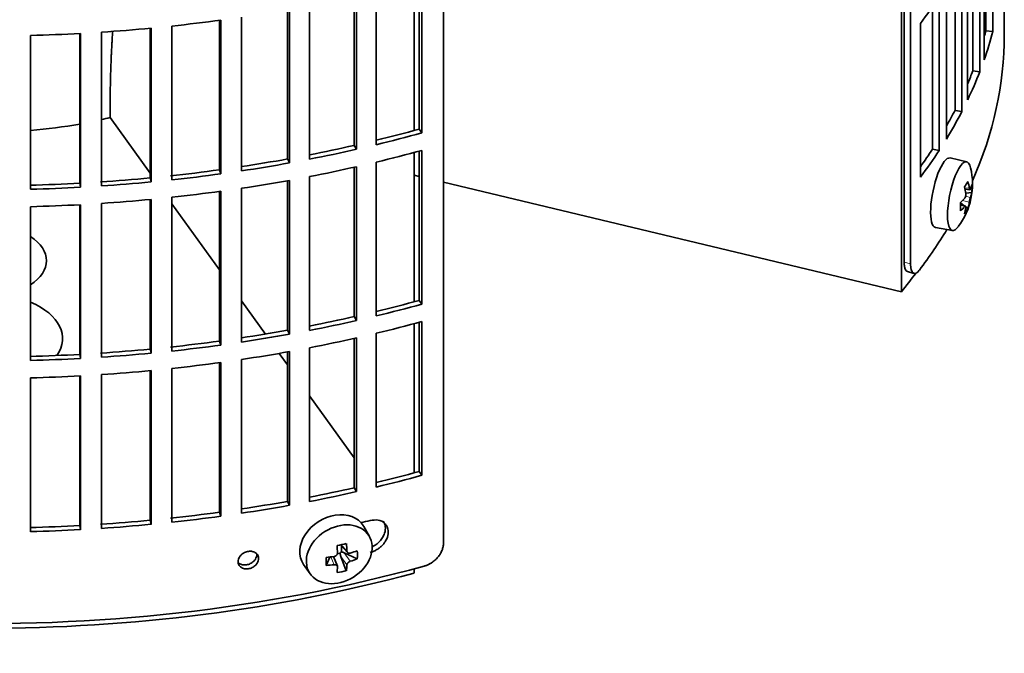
# Model space of a CAD drawing. Header units: millimetres. Extents: x 452 to 1336, y -1172 to 1297.
# Tile 5 of 27: x 1192 to 1330, y -1108 to -1019. Entities that reach past the tile are written whole.
import ezdxf

# ---------------------------------------------------------------- set-up
doc = ezdxf.new("R2010")
doc.units = ezdxf.units.MM
for name, color, linetype in [('M5X8_UNI7687', 7, 'Continuous'), ('VSI344-454_FILTR', 7, 'Continuous'), ('VSI344-454_SUPPO', 7, 'Continuous')]:
    doc.layers.add(name, color=color, linetype=linetype)

# ---------------------------------------------------------------- blocks, each defined once
blk = doc.blocks.new('SE4')
at = {"layer": 'M5X8_UNI7687', "color": 7, "linetype": 'Continuous', "lineweight": 35}
for p, q in [((1325.2, -1039.29), (1322.86, -1038.73)), ((1324.96, -1043.14), (1325.64, -1043.2)), ((1325.91, -1043.61), (1325.05, -1043.69)), ((1324.83, -1045.45), (1324.31, -1045.05)), ((1325.02, -1045.51), (1324.32, -1045.27)), ((1325.35, -1045.84), (1325.04, -1045.6)), ((1320.81, -1048.51), (1323.17, -1048.94)), ((1241.15, -1091.97), (1240.35, -1090.58)), ((1237.03, -1094.34), (1236.61, -1094.43)), ((1237.08, -1093.16), (1238.08, -1094.24)), ((1237.21, -1093.3), (1237.21, -1094.15)), ((1239.45, -1095.14), (1237.61, -1094.28)), ((1235.06, -1096.06), (1235.58, -1094.88)), ((1236.64, -1096.16), (1236.08, -1094.82)), ((1237.9, -1096.8), (1237.14, -1094.79)), ((1231.9, -1095.91), (1232.81, -1097.22))]:
    blk.add_line(p, q, dxfattribs=at)
at = {"layer": 'M5X8_UNI7687', "color": 4, "linetype": 'Continuous', "lineweight": 9}
for p, q in [((1324.91, -1042.92), (1325.54, -1042.98)), ((1325.02, -1044.11), (1325.71, -1044.27)), ((1324.89, -1045.58), (1324.33, -1045.39)), ((1325.54, -1044.95), (1324.6, -1044.73)), ((1237.17, -1093.14), (1237.99, -1094.02)), ((1237.61, -1094.28), (1238.46, -1095.48)), ((1236.19, -1095.96), (1235.73, -1094.86)), ((1237.99, -1095.99), (1237.14, -1094.79))]:
    blk.add_line(p, q, dxfattribs=at)
at = {"layer": 'M5X8_UNI7687', "color": 7, "linetype": 'Continuous', "lineweight": 35}
blk.add_arc((1316, -1042.39), 10, 323.0972, 13.1681, dxfattribs=at)
for centre, major_axis, ratio, start_param, end_param in [((1321.82, -1043.62), (1.03, 4.89), 0.279258, 0, 3.149676), ((1321.82, -1043.62), (1.03, 4.89), 0.279258, 6.275102, 6.283185), ((1324.17, -1044.11), (-1.01, -4.83), 0.279258, 2.602715, 6.283185), ((1318.07, -1045.33), (7.56, 5.34), 0.305094, -0.70884, -0.559147), ((1316.06, -1042.31), (7.78, -6.28), 0.739997, 0.659835, 0.774395), ((1315.96, -1042.48), (9.07, -4.21), 0.788675, 0.472009, 0.586568), ((1316.01, -1042.52), (9.95, 0.98), 0.550814, -0.283422, -0.168863), ((1317.02, -1044.49), (8.32, 4.07), 0.785719, 5.841156, 5.990848), ((1316.01, -1042.52), (9.95, 0.98), 0.550814, -0.64024, -0.525681), ((1316.01, -1042.27), (9.95, -1.02), 0.599492, 6.115611, 6.23017), ((1319.12, -1041.17), (3.38, -8.62), 0.459156, 0.788486, 0.938178), ((1316.01, -1042.27), (9.95, -1.02), 0.599492, -0.524392, -0.409833), ((1316.06, -1042.31), (7.78, -6.28), 0.739997, 0.303018, 0.417577), ((1318.07, -1040.33), (6.53, -6.56), 0.631658, 0.068863, 0.218555), ((1315.96, -1042.48), (9.07, -4.21), 0.788675, 0.115191, 0.22975), ((1324.17, -1044.11), (-1.01, -4.83), 0.279258, 0, 0.538878), ((1236.06, -1093.13), (4.23, 2.67), 0.767256, 0, 3.174849), ((1236.06, -1093.13), (4.23, 2.67), 0.767256, 6.249929, 6.283185), ((1234.69, -1093.47), (9.07, 1.85), 0.019763, -1.362564, -1.212872), ((1234.09, -1089.75), (1.53, -9.88), 0.211325, 1.060011, 1.174571), ((1237.44, -1094.46), (-0.426, -0.263), 0.771805, 4.793187, 5.319985), ((1237.61, -1094.7), (-0.389, 0.866), 0.498877, 0.936528, 1.454729), ((1237.61, -1094.7), (-0.787, 0.46), 0.398513, 4.948942, 5.467143), ((1233.8, -1089.81), (2.6, -9.66), 0.345066, 1.029371, 1.14393), ((1233.94, -1089.9), (9.99, 0.35), 0.508283, -1.119427, -1.004868), ((1231.81, -1091.57), (5.99, -7.06), 0.675161, 0.597011, 0.746703), ((1237.57, -1090.36), (-1.49, -9.14), 0.222064, -1.011937, -0.862245), ((1233.94, -1089.9), (9.99, 0.35), 0.508283, 4.80694, 4.9215), ((1233.94, -1089.65), (9.99, -0.39), 0.642024, -1.076849, -0.96229), ((1233.94, -1089.65), (9.99, -0.39), 0.642024, 4.849519, 4.964078), ((1234.09, -1089.75), (1.53, -9.88), 0.211325, 0.703193, 0.817753), ((1234.69, -1088.47), (8.01, -4.64), 0.916989, 5.413008, 5.5627), ((1233.8, -1089.81), (2.6, -9.66), 0.345066, 0.672553, 0.787113)]:
    blk.add_ellipse(centre, major_axis=major_axis, ratio=ratio, start_param=start_param, end_param=end_param, dxfattribs=at)
blk.add_ellipse((1236.91, -1094.49), major_axis=(-4.17, -2.63), ratio=0.767256, dxfattribs=at)
for points in [[(1325.54, -1042.98), (1325.55, -1042.99), (1325.55, -1043.02), (1325.56, -1043.05), (1325.57, -1043.09), (1325.57, -1043.11), (1325.58, -1043.14), (1325.59, -1043.16), (1325.61, -1043.18), (1325.62, -1043.19), (1325.63, -1043.19), (1325.64, -1043.2), (1325.65, -1043.19), (1325.67, -1043.19), (1325.68, -1043.18), (1325.69, -1043.16), (1325.7, -1043.14), (1325.71, -1043.12), (1325.71, -1043.11)], [(1324.89, -1044.42), (1324.9, -1044.41), (1324.91, -1044.39), (1324.93, -1044.36), (1324.95, -1044.33), (1324.97, -1044.29), (1324.99, -1044.25), (1325, -1044.21), (1325.02, -1044.17), (1325.03, -1044.12), (1325.04, -1044.07), (1325.05, -1044.02), (1325.06, -1043.97), (1325.06, -1043.93), (1325.06, -1043.88), (1325.07, -1043.84), (1325.06, -1043.79), (1325.06, -1043.76), (1325.06, -1043.75)], [(1325.71, -1044.27), (1325.71, -1044.28), (1325.7, -1044.3), (1325.69, -1044.34), (1325.68, -1044.37), (1325.67, -1044.41), (1325.65, -1044.45), (1325.64, -1044.49), (1325.63, -1044.54), (1325.62, -1044.59), (1325.61, -1044.64), (1325.59, -1044.68), (1325.58, -1044.73), (1325.57, -1044.78), (1325.57, -1044.82), (1325.56, -1044.86), (1325.55, -1044.91), (1325.55, -1044.94), (1325.54, -1044.95)], [(1325.06, -1045.72), (1325.06, -1045.71), (1325.06, -1045.68), (1325.07, -1045.65), (1325.06, -1045.62), (1325.06, -1045.59), (1325.06, -1045.57), (1325.05, -1045.55), (1325.04, -1045.53), (1325.03, -1045.52), (1325.02, -1045.51), (1325, -1045.51), (1324.99, -1045.51), (1324.97, -1045.52), (1324.95, -1045.53), (1324.93, -1045.54), (1324.91, -1045.56), (1324.9, -1045.57), (1324.89, -1045.58)], [(1236.19, -1094.8), (1236.2, -1094.8), (1236.24, -1094.79), (1236.28, -1094.78), (1236.33, -1094.76), (1236.37, -1094.74), (1236.41, -1094.72), (1236.45, -1094.69), (1236.49, -1094.66), (1236.53, -1094.62), (1236.56, -1094.59), (1236.58, -1094.55), (1236.61, -1094.51), (1236.63, -1094.47), (1236.64, -1094.43), (1236.65, -1094.38), (1236.66, -1094.34), (1236.66, -1094.31), (1236.66, -1094.3)], [(1237.99, -1094.02), (1237.99, -1094.03), (1237.99, -1094.06), (1238, -1094.1), (1238.02, -1094.14), (1238.03, -1094.17), (1238.05, -1094.2), (1238.08, -1094.23), (1238.11, -1094.26), (1238.14, -1094.29), (1238.17, -1094.31), (1238.21, -1094.32), (1238.25, -1094.33), (1238.29, -1094.34), (1238.33, -1094.34), (1238.37, -1094.34), (1238.41, -1094.34), (1238.44, -1094.33), (1238.46, -1094.32)], [(1238.46, -1095.48), (1238.44, -1095.49), (1238.41, -1095.5), (1238.37, -1095.52), (1238.33, -1095.54), (1238.29, -1095.56), (1238.25, -1095.59), (1238.21, -1095.62), (1238.17, -1095.65), (1238.14, -1095.69), (1238.11, -1095.72), (1238.08, -1095.76), (1238.05, -1095.8), (1238.03, -1095.84), (1238.02, -1095.87), (1238, -1095.91), (1237.99, -1095.95), (1237.99, -1095.98), (1237.99, -1095.99)], [(1236.66, -1096.27), (1236.66, -1096.26), (1236.66, -1096.23), (1236.65, -1096.2), (1236.64, -1096.16), (1236.63, -1096.13), (1236.61, -1096.1), (1236.58, -1096.07), (1236.56, -1096.05), (1236.53, -1096.02), (1236.49, -1096), (1236.45, -1095.99), (1236.41, -1095.97), (1236.37, -1095.96), (1236.33, -1095.96), (1236.28, -1095.96), (1236.24, -1095.96), (1236.2, -1095.96), (1236.19, -1095.96)]]:
    blk.add_open_spline(points, degree=3, dxfattribs=at)
at = {"layer": 'VSI344-454_FILTR', "color": 7, "linetype": 'Continuous', "lineweight": 35}
for p, q in [((1251.57, -1092.94), (1251.57, -871.67)), ((1317.3, -1053.64), (1317.3, -878.58)), ((1316.39, -1053.4), (1316.39, -881.97)), ((1328.87, -1020.93), (1328.87, -999.29)), ((1327.88, -1020.83), (1327.88, -1002.6)), ((1327.64, -1024.93), (1327.64, -1003.29)), ((1327.02, -1026.61), (1327.02, -1004.97)), ((1326.05, -1026.47), (1326.05, -1007.32)), ((1325.32, -1030.55), (1325.32, -1008.91)), ((1324.5, -1032.21), (1324.5, -1010.57)), ((1323.55, -1032.03), (1323.55, -1012.34)), ((1248.13, -1034.68), (1248.13, -1013.68)), ((1248.54, -1035.21), (1248.54, -1013.57)), ((1242.11, -1036.86), (1242.11, -1015.22)), ((1322.33, -1036.07), (1322.33, -1014.43)), ((1239.01, -1036.96), (1239.01, -1015.95)), ((1239.35, -1037.51), (1239.35, -1015.87)), ((1321.31, -1037.69), (1321.31, -1016.05)), ((1330.48, -1021.4), (1330.48, -1016.51)), ((1229.62, -1038.87), (1229.62, -1017.84)), ((1229.9, -1039.43), (1229.9, -1017.79)), ((1232.74, -1038.9), (1232.74, -1017.26)), ((1320.38, -1037.47), (1320.38, -1017.44)), ((1220.04, -1040.4), (1220.04, -1019.36)), ((1220.24, -1040.96), (1220.24, -1019.33)), ((1223.14, -1040.55), (1223.14, -1018.91)), ((1210.29, -1041.54), (1210.29, -1020.48)), ((1210.43, -1042.11), (1210.43, -1020.47)), ((1213.36, -1041.81), (1213.36, -1020.17)), ((1318.67, -1041.45), (1318.67, -1019.82)), ((1327.88, -1020.83), (1328.87, -1020.93)), ((1193.48, -1043.14), (1193.48, -1021.5)), ((1200.42, -1042.28), (1200.42, -1021.22)), ((1200.49, -1042.85), (1200.49, -1021.22)), ((1203.46, -1042.67), (1203.46, -1021.04)), ((1326.05, -1026.47), (1327.02, -1026.61)), ((1323.55, -1032.03), (1324.5, -1032.21)), ((1248.13, -1034.68), (1248.54, -1035.21)), ((1239.01, -1036.96), (1239.35, -1037.51)), ((1320.38, -1037.47), (1321.31, -1037.69)), ((1229.62, -1038.87), (1229.9, -1039.43)), ((1248.13, -1058.77), (1248.13, -1037.77)), ((1248.54, -1059.3), (1248.54, -1037.66)), ((1239.01, -1061.05), (1239.01, -1040.03)), ((1239.35, -1061.59), (1239.35, -1039.96)), ((1242.11, -1060.95), (1242.11, -1039.31)), ((1210.29, -1041.54), (1210.43, -1042.11)), ((1220.04, -1040.4), (1220.24, -1040.96)), ((1232.74, -1062.98), (1232.74, -1041.35)), ((1200.42, -1042.28), (1200.49, -1042.85)), ((1223.14, -1064.63), (1223.14, -1043)), ((1229.62, -1062.96), (1229.62, -1041.93)), ((1229.9, -1063.51), (1229.9, -1041.88)), ((1213.36, -1065.9), (1213.36, -1044.26)), ((1220.04, -1064.49), (1220.04, -1043.44)), ((1220.24, -1065.05), (1220.24, -1043.41)), ((1193.48, -1067.22), (1193.48, -1045.59)), ((1200.42, -1066.36), (1200.42, -1045.31)), ((1200.49, -1066.94), (1200.49, -1045.3)), ((1203.46, -1066.76), (1203.46, -1045.12)), ((1210.29, -1065.62), (1210.29, -1044.57)), ((1210.43, -1066.19), (1210.43, -1044.56)), ((1316.87, -1054.72), (1317.77, -1054.97)), ((1248.13, -1058.77), (1248.54, -1059.3)), ((1239.01, -1061.05), (1239.35, -1061.59)), ((1248.13, -1082.86), (1248.13, -1061.86)), ((1248.54, -1083.38), (1248.54, -1061.75)), ((1229.62, -1062.96), (1229.9, -1063.51)), ((1242.11, -1085.03), (1242.11, -1063.4)), ((1220.04, -1064.49), (1220.24, -1065.05)), ((1239.01, -1085.14), (1239.01, -1064.12)), ((1239.35, -1085.68), (1239.35, -1064.04)), ((1200.42, -1066.36), (1200.49, -1066.94)), ((1210.29, -1065.62), (1210.43, -1066.19)), ((1229.62, -1087.05), (1229.62, -1066.01)), ((1229.9, -1087.6), (1229.9, -1065.96)), ((1232.74, -1087.07), (1232.74, -1065.43)), ((1220.04, -1088.57), (1220.04, -1067.53)), ((1220.24, -1089.14), (1220.24, -1067.5)), ((1223.14, -1088.72), (1223.14, -1067.08)), ((1200.42, -1090.45), (1200.42, -1069.39)), ((1200.49, -1091.03), (1200.49, -1069.39)), ((1203.46, -1090.85), (1203.46, -1069.21)), ((1210.29, -1089.71), (1210.29, -1068.66)), ((1210.43, -1090.28), (1210.43, -1068.64)), ((1213.36, -1089.98), (1213.36, -1068.34)), ((1193.48, -1091.31), (1193.48, -1069.67)), ((1248.13, -1082.86), (1248.54, -1083.38)), ((1239.01, -1085.14), (1239.35, -1085.68)), ((1229.62, -1087.05), (1229.9, -1087.6)), ((1220.04, -1088.57), (1220.24, -1089.14)), ((1210.29, -1089.71), (1210.43, -1090.28)), ((1200.42, -1090.45), (1200.49, -1091.03))]:
    blk.add_line(p, q, dxfattribs=at)
at = {"layer": 'VSI344-454_FILTR', "color": 4, "linetype": 'Continuous', "lineweight": 9}
for p, q in [((1317.3, -1053.64), (1316.39, -1053.4)), ((1225.56, -1095.08), (1225.31, -1094.52))]:
    blk.add_line(p, q, dxfattribs=at)
at = {"layer": 'VSI344-454_FILTR', "color": 7, "linetype": 'Continuous', "lineweight": 35}
for centre, major_axis, start_param, end_param in [((1186.98, -986.91), (143.5, 0), -0.40848, -0.359465), ((1186.98, -938.73), (143.5, 0), -1.385871, -1.336842), ((1186.98, -938.73), (143.5, 0), -1.455685, -1.406655), ((1186.98, -1008.54), (142.5, 0), -0.160574, -0.149853), ((1186.98, -1008.54), (143.5, 0), -0.199041, -0.150025), ((1186.98, -1021.4), (143.5, 0), 3.141593, 5.158357), ((1186.98, -938.73), (143.5, 0), 4.757688, 4.806717), ((1186.98, -1021.4), (-143.5, 0), 2.890798, 3.141593), ((1186.98, -1008.54), (142.5, 0), -0.24208, -0.219666), ((1186.98, -1008.54), (143.5, 0), -0.268854, -0.219838), ((1186.98, -1008.54), (142.5, 0), -0.318145, -0.28948), ((1186.98, -1008.54), (143.5, 0), -0.338667, -0.289652), ((1186.98, -960.37), (142.5, 0), -1.17351, -1.127231), ((1186.98, -960.37), (143.5, 0), -1.176432, -1.127403), ((1186.98, -960.37), (142.5, 0), -1.243883, -1.197044), ((1186.98, -960.37), (143.5, 0), -1.246245, -1.197216), ((1186.98, -1008.54), (142.5, 0), -0.39195, -0.359293), ((1186.98, -960.37), (142.5, 0), -1.314231, -1.266857), ((1186.98, -962.82), (143.5, 0), -1.176432, -1.127403), ((1186.98, -1008.54), (143.5, 0), -0.40848, -0.359465), ((1186.98, -960.37), (143.5, 0), -1.316058, -1.267029), ((1186.98, -962.82), (143.5, 0), -1.246245, -1.197216), ((1186.98, -960.37), (142.5, 0), -1.455857, -1.406483), ((1186.98, -960.37), (142.5, 0), -1.386044, -1.33667), ((1186.98, -960.37), (143.5, 0), -1.385871, -1.336842), ((1186.98, -960.37), (142.5, 0), 4.757515, 4.806889), ((1186.98, -960.37), (143.5, 0), 4.757688, 4.806717), ((1186.98, -960.37), (143.5, 0), -1.455685, -1.406655), ((1186.98, -962.82), (143.5, 0), -1.316058, -1.267029), ((1186.98, -962.82), (143.5, 0), -1.385871, -1.336842), ((1186.98, -962.82), (143.5, 0), 4.757688, 4.806717), ((1186.98, -962.82), (143.5, 0), -1.455685, -1.406655), ((1186.98, -1021.4), (-143.5, 0), -3.552654, -3.478605), ((1186.98, -984.46), (142.5, 0), -1.17351, -1.127231), ((1186.98, -984.46), (143.5, 0), -1.176432, -1.127403), ((1186.98, -984.46), (142.5, 0), -1.243883, -1.197044), ((1186.98, -984.46), (143.5, 0), -1.246245, -1.197216), ((1186.98, -986.91), (143.5, 0), -1.176432, -1.127403), ((1186.98, -984.46), (142.5, 0), -1.314231, -1.266857), ((1186.98, -984.46), (143.5, 0), -1.316058, -1.267029), ((1186.98, -984.46), (142.5, 0), -1.386044, -1.33667), ((1186.98, -984.46), (143.5, 0), -1.385871, -1.336842), ((1186.98, -986.91), (143.5, 0), -1.246245, -1.197216), ((1186.98, -984.46), (142.5, 0), 4.757515, 4.806889), ((1186.98, -984.46), (142.5, 0), -1.455857, -1.406483), ((1186.98, -984.46), (143.5, 0), -1.455685, -1.406655), ((1186.98, -986.91), (143.5, 0), -1.316058, -1.267029), ((1186.98, -984.46), (143.5, 0), 4.757688, 4.806717), ((1186.98, -986.91), (143.5, 0), -1.385871, -1.336842), ((1186.98, -986.91), (143.5, 0), 4.757688, 4.806717), ((1186.98, -986.91), (143.5, 0), -1.455685, -1.406655), ((1186.98, -1008.54), (142.5, 0), -1.17351, -1.127231), ((1186.98, -1008.54), (143.5, 0), -1.176432, -1.127403), ((1186.98, -1008.54), (142.5, 0), -1.243883, -1.197044), ((1186.98, -1008.54), (143.5, 0), -1.246245, -1.197216), ((1186.98, -1008.54), (142.5, 0), -1.314231, -1.266857), ((1186.98, -1008.54), (142.5, 0), -1.386044, -1.33667), ((1186.98, -1008.54), (143.5, 0), -1.316058, -1.267029), ((1186.98, -1008.54), (142.5, 0), -1.455857, -1.406483), ((1186.98, -1008.54), (143.5, 0), -1.385871, -1.336842), ((1186.98, -1013.04), (143.5, 0), -1.192685, -1.182853), ((1186.98, -1008.54), (142.5, 0), 4.757515, 4.806889), ((1186.98, -1008.54), (143.5, 0), 4.757688, 4.806717), ((1186.98, -1008.54), (143.5, 0), -1.455685, -1.406655)]:
    blk.add_ellipse(centre, major_axis=major_axis, ratio=0.57735, start_param=start_param, end_param=end_param, dxfattribs=at)
for points, knots in [([(1316.87, -1054.72), (1316.83, -1054.71), (1316.73, -1054.67), (1316.59, -1054.51), (1316.5, -1054.28), (1316.44, -1054.05), (1316.41, -1053.85), (1316.39, -1053.64), (1316.39, -1053.48), (1316.39, -1053.4)], [0.4220372, 0.4220372, 0.4220372, 0.4220372, 0.49974, 0.6239375, 0.7501535, 0.8127421, 0.8748331, 0.9370469, 1, 1, 1, 1]), ([(1317.3, -1053.64), (1317.3, -1053.69), (1317.3, -1053.78), (1317.3, -1053.91), (1317.31, -1054.03), (1317.33, -1054.15), (1317.34, -1054.26), (1317.37, -1054.36), (1317.41, -1054.54), (1317.5, -1054.75), (1317.66, -1054.93), (1317.84, -1055), (1318.02, -1054.95), (1318.17, -1054.87), (1318.29, -1054.78), (1318.41, -1054.66), (1318.48, -1054.56), (1318.52, -1054.51)], [0, 0, 0, 0, 0.036092, 0.07186, 0.10742, 0.142884, 0.178369, 0.213992, 0.249865, 0.376032, 0.500265, 0.624304, 0.750267, 0.812832, 0.874898, 0.937082, 1, 1, 1, 1]), ([(1241.26, -1094.22), (1241.4, -1094.18), (1241.69, -1094.1), (1242.12, -1093.89), (1242.54, -1093.63), (1242.92, -1093.29), (1243.3, -1092.86), (1243.68, -1092.21), (1243.87, -1091.36), (1243.69, -1090.62), (1243.23, -1090), (1242.44, -1089.58), (1241.64, -1089.68), (1241.26, -1089.73)], [0, 0, 0, 0, 0.053459, 0.108873, 0.166241, 0.225564, 0.286842, 0.368684, 0.501097, 0.624779, 0.701219, 0.857925, 1, 1, 1, 1]), ([(1243.08, -1089.81), (1243.12, -1089.86), (1243.31, -1090.16), (1243.47, -1090.79), (1243.3, -1091.62), (1242.84, -1092.46), (1242.22, -1093.09), (1241.69, -1093.36), (1241.54, -1093.43)], [0.3390411, 0.3390411, 0.3390411, 0.3390411, 0.3686839, 0.5010967, 0.6247787, 0.7012187, 0.8579249, 0.9145567, 0.9145567, 0.9145567, 0.9145567]), ([(1248.87, -1096.15), (1248.92, -1096.14), (1249.03, -1096.11), (1249.18, -1096.05), (1249.33, -1095.99), (1249.47, -1095.92), (1249.62, -1095.85), (1249.76, -1095.77), (1250.02, -1095.6), (1250.38, -1095.33), (1250.79, -1094.91), (1251.13, -1094.44), (1251.34, -1094.02), (1251.46, -1093.68), (1251.52, -1093.43), (1251.56, -1093.18), (1251.56, -1093.02), (1251.57, -1092.94)], [0, 0, 0, 0, 0.036074, 0.071835, 0.107394, 0.142867, 0.178369, 0.214015, 0.24992, 0.375515, 0.499618, 0.623903, 0.749864, 0.812552, 0.874725, 0.937001, 1, 1, 1, 1]), ([(1222.67, -1095.53), (1222.68, -1095.42), (1222.69, -1095.2), (1222.86, -1094.87), (1223.13, -1094.53), (1223.56, -1094.23), (1224.13, -1094.05), (1224.69, -1094.06), (1225.17, -1094.26), (1225.51, -1094.61), (1225.55, -1094.92), (1225.56, -1095.08)], [0, 0, 0, 0, 0.084454, 0.168831, 0.25477, 0.378375, 0.501304, 0.626685, 0.750981, 0.875806, 1, 1, 1, 1]), ([(1222.66, -1095.63), (1222.71, -1095.68), (1222.89, -1095.83), (1223.28, -1096), (1223.85, -1096.01), (1224.41, -1095.83), (1224.85, -1095.52), (1225.12, -1095.18), (1225.28, -1094.85), (1225.3, -1094.63), (1225.31, -1094.52)], [0.1929745, 0.1929745, 0.1929745, 0.1929745, 0.2496847, 0.3738706, 0.4991399, 0.6219592, 0.7454545, 0.8313176, 0.915596, 1, 1, 1, 1]), ([(1225.56, -1095.08), (1225.56, -1095.19), (1225.54, -1095.41), (1225.38, -1095.74), (1225.11, -1096.08), (1224.67, -1096.39), (1224.11, -1096.57), (1223.54, -1096.56), (1223.07, -1096.35), (1222.73, -1096), (1222.69, -1095.68), (1222.67, -1095.53)], [0, 0, 0, 0, 0.084454, 0.168831, 0.25477, 0.378375, 0.501304, 0.626685, 0.750981, 0.875806, 1, 1, 1, 1])]:
    blk.add_open_spline(points, degree=3, knots=knots, dxfattribs=at)
at = {"layer": 'VSI344-454_SUPPO', "color": 7, "linetype": 'Continuous', "lineweight": 35}
for p, q in [((1316.01, -1057.55), (1316.01, -883.39)), ((1247.46, -1034.87), (1247.46, -1013.87)), ((1204.66, -1032.85), (1204.66, -1033.05)), ((1204.66, -1033.05), (1210.29, -1040.89)), ((1247.46, -1058.95), (1247.46, -1037.95)), ((1248.13, -1041.32), (1247.46, -1041.15)), ((1316.01, -1057.55), (1251.57, -1042.14)), ((1213.36, -1045.18), (1220.04, -1054.48)), ((1223.14, -1058.81), (1226.51, -1063.5)), ((1247.46, -1083.04), (1247.46, -1062.04)), ((1228.46, -1066.22), (1229.62, -1067.85)), ((1232.74, -1072.18), (1239.01, -1080.92)), ((1247.46, -1097.12), (1247.46, -1096.54))]:
    blk.add_line(p, q, dxfattribs=at)
for centre, major_axis, start_param, end_param in [((1186.98, -1009.16), (45, 0), -1.195801, -1.166986), ((1186.98, -1009.16), (45, 0), 4.857298, 5.015829), ((1186.98, -1053.18), (8.75, 0), -0.73379, 0.73379), ((1186.98, -1022.63), (-142.5, 0), -3.579922, -3.545539), ((1186.98, -1064.15), (-11, 0), 2.759244, 4.080416), ((1186.98, -1022.63), (-142.5, 0), 1.132467, 2.009125)]:
    blk.add_ellipse(centre, major_axis=major_axis, ratio=0.57735, start_param=start_param, end_param=end_param, dxfattribs=at)
blk.add_open_spline([(1205.03, -1020.83), (1204.66, -1026.55), (1204.66, -1032.85)], degree=2, dxfattribs=at)

msp = doc.modelspace()

# ---------------------------------------------------------------- block references
msp.add_blockref('SE4', (0, 0))

doc.saveas('drawing.dxf')
